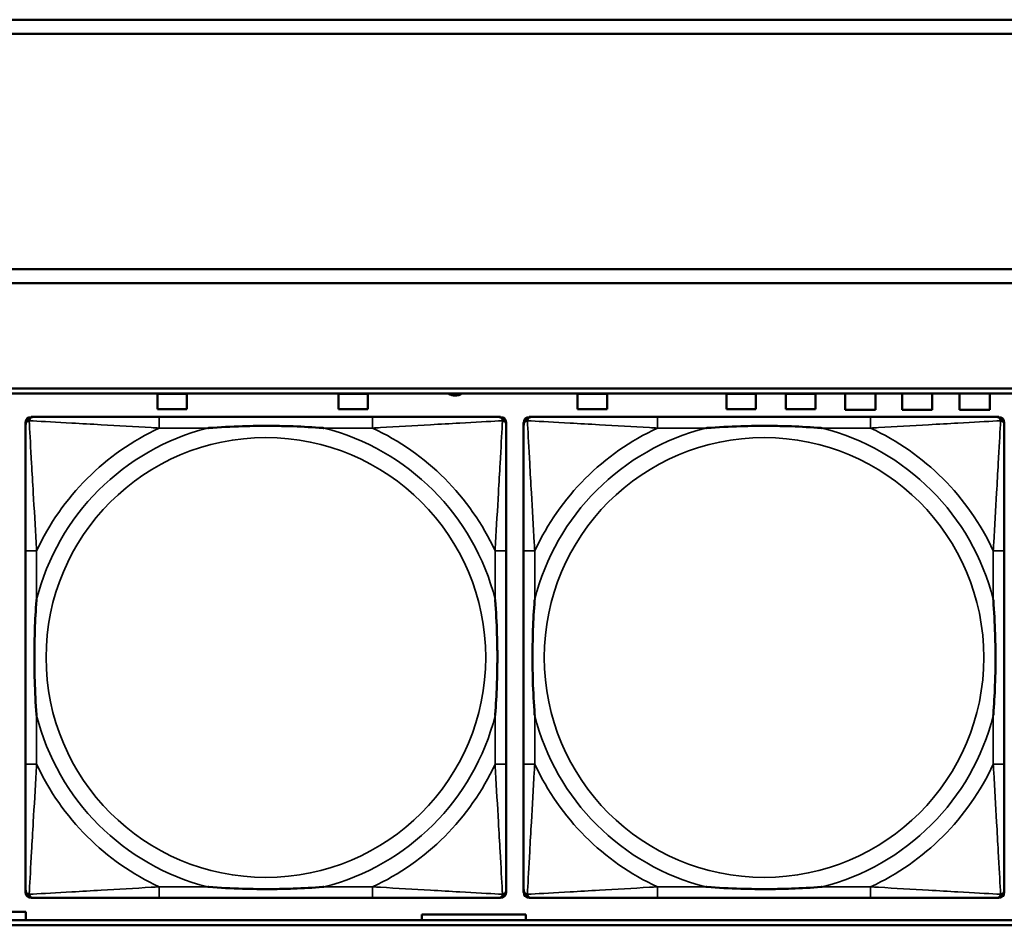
# Model space of a CAD drawing. Header units: inches. Extents: x 0.2 to 58.8, y 1.7 to 68.8.
# Tile 148 of 256: x 24.4 to 25.8, y 55.2 to 56.5. Entities that reach past the tile are written whole.
import ezdxf

# ---------------------------------------------------------------- set-up
doc = ezdxf.new("R2010")
doc.units = ezdxf.units.IN
doc.header["$MEASUREMENT"] = 0
doc.layers.add('Visible (ANSI)', color=7, linetype='Continuous', lineweight=50)
doc.layers.add('Visible Narrow (ANSI)', color=7, linetype='Continuous', lineweight=35)

msp = doc.modelspace()

# ---------------------------------------------------------------- linework, layer by layer
at = {"layer": 'Visible (ANSI)'}
for p, q in [((22.2594, 56.4616), (30.2115, 56.4616)), ((30.2115, 56.4416), (22.2594, 56.4416)), ((22.2594, 56.1063), (30.4315, 56.1063)), ((30.4315, 56.0863), (22.2594, 56.0863)), ((22.2594, 55.9363), (39.3535, 55.9363)), ((22.2594, 55.929), (39.3535, 55.929)), ((24.6173, 55.9068), (24.6173, 55.9288)), ((24.6173, 55.9288), (24.6593, 55.9288)), ((24.6593, 55.9288), (24.6593, 55.9068)), ((24.8753, 55.9068), (24.8753, 55.9288)), ((24.8753, 55.9288), (24.9173, 55.9288)), ((24.9173, 55.9288), (24.9173, 55.9068)), ((25.2163, 55.9068), (25.2163, 55.9288)), ((25.2163, 55.9288), (25.2583, 55.9288)), ((25.2583, 55.9288), (25.2583, 55.9068)), ((25.4283, 55.9068), (25.4283, 55.9288)), ((25.4283, 55.9288), (25.4703, 55.9288)), ((25.4703, 55.9288), (25.4703, 55.9068)), ((25.5133, 55.9068), (25.5133, 55.9288)), ((25.5133, 55.9288), (25.5553, 55.9288)), ((25.5553, 55.9288), (25.5553, 55.9068)), ((25.5978, 55.9058), (25.5978, 55.929)), ((25.6408, 55.929), (25.6408, 55.9058)), ((25.6788, 55.9058), (25.6788, 55.929)), ((25.7218, 55.929), (25.7218, 55.9058)), ((25.7608, 55.9058), (25.7608, 55.929)), ((25.8038, 55.929), (25.8038, 55.9058)), ((24.6593, 55.9068), (24.6173, 55.9068)), ((24.9173, 55.9068), (24.8753, 55.9068)), ((25.2583, 55.9068), (25.2163, 55.9068)), ((25.4703, 55.9068), (25.4283, 55.9068)), ((25.5553, 55.9068), (25.5133, 55.9068)), ((25.6408, 55.9058), (25.5978, 55.9058)), ((25.7218, 55.9058), (25.6788, 55.9058)), ((25.8038, 55.9058), (25.7608, 55.9058)), ((24.4294, 55.2185), (24.4294, 55.8878)), ((24.4373, 55.8957), (24.4413, 55.8957)), ((24.9239, 55.8957), (24.62, 55.8957)), ((25.1027, 55.8957), (25.1066, 55.8957)), ((25.1145, 55.8878), (25.1145, 55.8839)), ((25.1394, 55.2185), (25.1394, 55.8878)), ((25.1473, 55.8957), (25.1513, 55.8957)), ((25.6339, 55.8957), (25.33, 55.8957)), ((25.8127, 55.8957), (25.8166, 55.8957)), ((25.8245, 55.8878), (25.8245, 55.8839)), ((24.4294, 55.7051), (24.4294, 55.4012)), ((25.1145, 55.4012), (25.1145, 55.7051)), ((25.1394, 55.7051), (25.1394, 55.4012)), ((25.8245, 55.4012), (25.8245, 55.7051)), ((25.1145, 55.2224), (25.1145, 55.2185)), ((25.8245, 55.2224), (25.8245, 55.2185)), ((25.1066, 55.2106), (24.4373, 55.2106)), ((24.62, 55.2106), (24.9239, 55.2106)), ((25.8166, 55.2106), (25.1473, 55.2106)), ((25.33, 55.2106), (25.6339, 55.2106)), ((24.4098, 55.1908), (24.4298, 55.1908)), ((24.4298, 55.1908), (24.4298, 55.179)), ((24.9943, 55.179), (24.9943, 55.1868)), ((24.9943, 55.1868), (25.1423, 55.1868)), ((25.1423, 55.1868), (25.1423, 55.179)), ((39.3535, 55.179), (22.2594, 55.179)), ((39.3535, 55.1716), (22.2594, 55.1716))]:
    msp.add_line(p, q, dxfattribs=at)
for centre, radius, start, end in [((25.0419, 55.9448), 0.0185, 238.8014, 301.1986), ((24.4413, 55.8839), 0.0118, 90, 180), ((24.4373, 55.8878), 0.00787, 90, 180), ((25.1027, 55.8839), 0.0118, 0, 90), ((25.1066, 55.8878), 0.00787, 0, 90), ((25.1513, 55.8839), 0.0118, 90, 180), ((25.1473, 55.8878), 0.00787, 90, 180), ((25.8127, 55.8839), 0.0118, 0, 90), ((25.8166, 55.8878), 0.00787, 0, 90), ((24.4413, 55.2224), 0.0118, 180, 270), ((25.1027, 55.2224), 0.0118, 270, 360), ((25.1513, 55.2224), 0.0118, 180, 270), ((25.8127, 55.2224), 0.0118, 270, 360), ((24.4373, 55.2185), 0.00787, 180, 270), ((25.1066, 55.2185), 0.00787, 270, 0), ((25.1473, 55.2185), 0.00787, 180, 270), ((25.8166, 55.2185), 0.00787, 270, 0)]:
    msp.add_arc(centre, radius, start, end, dxfattribs=at)
for points, knots in [([(24.4294, 55.8839), (24.4294, 55.869), (24.4294, 55.8274), (24.4294, 55.7867), (24.4294, 55.7602), (24.4294, 55.7323), (24.4294, 55.7051)], [-0.5252205, -0.5252205, -0.5252205, -0.5252205, -0.20743, -0.20743, -0.20743, 0, 0, 0, 0]), ([(24.62, 55.8957), (24.6164, 55.8957), (24.6128, 55.8957), (24.6092, 55.8957), (24.576, 55.8957), (24.5423, 55.8957), (24.5115, 55.8957), (24.4845, 55.8957), (24.459, 55.8957), (24.4455, 55.8957), (24.4439, 55.8957), (24.4425, 55.8957), (24.4413, 55.8957)], [0, 0, 0, 0, 0.0272471, 0.0272471, 0.0272471, 0.2790553, 0.2790553, 0.2790553, 0.4988354, 0.4988354, 0.4988354, 0.5252205, 0.5252205, 0.5252205, 0.5252205]), ([(24.6892, 55.8799), (24.6896, 55.8799), (24.6901, 55.88), (24.7066, 55.8812), (24.7226, 55.8821), (24.7456, 55.8828), (24.7523, 55.8829), (24.7615, 55.883), (24.7639, 55.8831), (24.768, 55.8831), (24.7696, 55.8831), (24.7728, 55.8831), (24.7743, 55.8831), (24.7779, 55.8831), (24.7799, 55.8831), (24.7861, 55.883), (24.7902, 55.8829), (24.7999, 55.8827), (24.8055, 55.8826), (24.8253, 55.8819), (24.8393, 55.8811), (24.8538, 55.88), (24.8543, 55.8799), (24.8547, 55.8799)], [-0.416114, -0.416114, -0.416114, -0.416114, -0.4127691, -0.4127691, -0.2896446, -0.2896446, -0.2388934, -0.2388934, -0.2201881, -0.2201881, -0.2080204, -0.2080204, -0.196499, -0.196499, -0.1809939, -0.1809939, -0.149741, -0.149741, -0.1073162, -0.1073162, 0, 0, 0.0033356, 0.0033356, 0.0033356, 0.0033356]), ([(25.1027, 55.8957), (25.0878, 55.8957), (25.0462, 55.8957), (25.0055, 55.8957), (24.979, 55.8957), (24.9511, 55.8957), (24.9239, 55.8957)], [-0.5252205, -0.5252205, -0.5252205, -0.5252205, -0.20743, -0.20743, -0.20743, 0, 0, 0, 0]), ([(25.1145, 55.7051), (25.1145, 55.7087), (25.1145, 55.7123), (25.1145, 55.7159), (25.1145, 55.7491), (25.1145, 55.7828), (25.1145, 55.8136), (25.1145, 55.8406), (25.1145, 55.8661), (25.1145, 55.8796), (25.1145, 55.8812), (25.1145, 55.8826), (25.1145, 55.8839)], [0, 0, 0, 0, 0.0272471, 0.0272471, 0.0272471, 0.2790553, 0.2790553, 0.2790553, 0.4988354, 0.4988354, 0.4988354, 0.5252205, 0.5252205, 0.5252205, 0.5252205]), ([(25.1394, 55.8839), (25.1394, 55.869), (25.1394, 55.8274), (25.1394, 55.7867), (25.1394, 55.7602), (25.1394, 55.7323), (25.1394, 55.7051)], [-0.5252205, -0.5252205, -0.5252205, -0.5252205, -0.20743, -0.20743, -0.20743, 0, 0, 0, 0]), ([(25.33, 55.8957), (25.3264, 55.8957), (25.3228, 55.8957), (25.3192, 55.8957), (25.286, 55.8957), (25.2523, 55.8957), (25.2215, 55.8957), (25.1945, 55.8957), (25.169, 55.8957), (25.1555, 55.8957), (25.1539, 55.8957), (25.1525, 55.8957), (25.1513, 55.8957)], [0, 0, 0, 0, 0.0272471, 0.0272471, 0.0272471, 0.2790553, 0.2790553, 0.2790553, 0.4988354, 0.4988354, 0.4988354, 0.5252205, 0.5252205, 0.5252205, 0.5252205]), ([(25.3992, 55.8799), (25.3996, 55.8799), (25.4001, 55.88), (25.4166, 55.8812), (25.4326, 55.8821), (25.4556, 55.8828), (25.4623, 55.8829), (25.4715, 55.883), (25.4739, 55.8831), (25.478, 55.8831), (25.4796, 55.8831), (25.4828, 55.8831), (25.4843, 55.8831), (25.4879, 55.8831), (25.4899, 55.8831), (25.4961, 55.883), (25.5002, 55.8829), (25.5099, 55.8827), (25.5155, 55.8826), (25.5353, 55.8819), (25.5493, 55.8811), (25.5638, 55.88), (25.5643, 55.8799), (25.5647, 55.8799)], [-0.416114, -0.416114, -0.416114, -0.416114, -0.4127691, -0.4127691, -0.2896446, -0.2896446, -0.2388934, -0.2388934, -0.2201881, -0.2201881, -0.2080204, -0.2080204, -0.196499, -0.196499, -0.1809939, -0.1809939, -0.149741, -0.149741, -0.1073162, -0.1073162, 0, 0, 0.0033356, 0.0033356, 0.0033356, 0.0033356]), ([(25.8127, 55.8957), (25.7978, 55.8957), (25.7562, 55.8957), (25.7155, 55.8957), (25.689, 55.8957), (25.6611, 55.8957), (25.6339, 55.8957)], [-0.5252205, -0.5252205, -0.5252205, -0.5252205, -0.20743, -0.20743, -0.20743, 0, 0, 0, 0]), ([(25.8245, 55.7051), (25.8245, 55.7087), (25.8245, 55.7123), (25.8245, 55.7159), (25.8245, 55.7491), (25.8245, 55.7828), (25.8245, 55.8136), (25.8245, 55.8406), (25.8245, 55.8661), (25.8245, 55.8796), (25.8245, 55.8812), (25.8245, 55.8826), (25.8245, 55.8839)], [0, 0, 0, 0, 0.0272471, 0.0272471, 0.0272471, 0.2790553, 0.2790553, 0.2790553, 0.4988354, 0.4988354, 0.4988354, 0.5252205, 0.5252205, 0.5252205, 0.5252205]), ([(24.4452, 55.4704), (24.4452, 55.4708), (24.4451, 55.4713), (24.4439, 55.4878), (24.443, 55.5038), (24.4423, 55.5268), (24.4422, 55.5335), (24.4421, 55.5427), (24.442, 55.5451), (24.442, 55.5492), (24.442, 55.5508), (24.442, 55.554), (24.442, 55.5555), (24.442, 55.5591), (24.442, 55.5611), (24.4421, 55.5673), (24.4422, 55.5714), (24.4424, 55.5811), (24.4425, 55.5867), (24.4432, 55.6065), (24.444, 55.6205), (24.4451, 55.635), (24.4452, 55.6355), (24.4452, 55.6359)], [-0.416114, -0.416114, -0.416114, -0.416114, -0.4127691, -0.4127691, -0.2896446, -0.2896446, -0.2388934, -0.2388934, -0.2201881, -0.2201881, -0.2080204, -0.2080204, -0.196499, -0.196499, -0.1809939, -0.1809939, -0.149741, -0.149741, -0.1073162, -0.1073162, 0, 0, 0.0033356, 0.0033356, 0.0033356, 0.0033356]), ([(25.0987, 55.6359), (25.0988, 55.6355), (25.0988, 55.635), (25.1, 55.6185), (25.1009, 55.6025), (25.1016, 55.5795), (25.1017, 55.5728), (25.1019, 55.5636), (25.1019, 55.5612), (25.1019, 55.5571), (25.1019, 55.5555), (25.1019, 55.5523), (25.1019, 55.5508), (25.1019, 55.5472), (25.1019, 55.5452), (25.1018, 55.539), (25.1018, 55.5349), (25.1016, 55.5252), (25.1014, 55.5196), (25.1007, 55.4998), (25.0999, 55.4858), (25.0988, 55.4713), (25.0988, 55.4708), (25.0987, 55.4704)], [-0.416114, -0.416114, -0.416114, -0.416114, -0.4127691, -0.4127691, -0.2896446, -0.2896446, -0.2388934, -0.2388934, -0.2201881, -0.2201881, -0.2080204, -0.2080204, -0.196499, -0.196499, -0.1809939, -0.1809939, -0.149741, -0.149741, -0.1073162, -0.1073162, 0, 0, 0.0033356, 0.0033356, 0.0033356, 0.0033356]), ([(25.1552, 55.4704), (25.1552, 55.4708), (25.1551, 55.4713), (25.1539, 55.4878), (25.153, 55.5038), (25.1523, 55.5268), (25.1522, 55.5335), (25.1521, 55.5427), (25.152, 55.5451), (25.152, 55.5492), (25.152, 55.5508), (25.152, 55.554), (25.152, 55.5555), (25.152, 55.5591), (25.152, 55.5611), (25.1521, 55.5673), (25.1522, 55.5714), (25.1524, 55.5811), (25.1525, 55.5867), (25.1532, 55.6065), (25.154, 55.6205), (25.1551, 55.635), (25.1552, 55.6355), (25.1552, 55.6359)], [-0.416114, -0.416114, -0.416114, -0.416114, -0.4127691, -0.4127691, -0.2896446, -0.2896446, -0.2388934, -0.2388934, -0.2201881, -0.2201881, -0.2080204, -0.2080204, -0.196499, -0.196499, -0.1809939, -0.1809939, -0.149741, -0.149741, -0.1073162, -0.1073162, 0, 0, 0.0033356, 0.0033356, 0.0033356, 0.0033356]), ([(25.8087, 55.6359), (25.8088, 55.6355), (25.8088, 55.635), (25.81, 55.6185), (25.8109, 55.6025), (25.8116, 55.5795), (25.8117, 55.5728), (25.8119, 55.5636), (25.8119, 55.5612), (25.8119, 55.5571), (25.8119, 55.5555), (25.8119, 55.5523), (25.8119, 55.5508), (25.8119, 55.5472), (25.8119, 55.5452), (25.8118, 55.539), (25.8118, 55.5349), (25.8116, 55.5252), (25.8114, 55.5196), (25.8107, 55.4998), (25.8099, 55.4858), (25.8088, 55.4713), (25.8088, 55.4708), (25.8087, 55.4704)], [-0.416114, -0.416114, -0.416114, -0.416114, -0.4127691, -0.4127691, -0.2896446, -0.2896446, -0.2388934, -0.2388934, -0.2201881, -0.2201881, -0.2080204, -0.2080204, -0.196499, -0.196499, -0.1809939, -0.1809939, -0.149741, -0.149741, -0.1073162, -0.1073162, 0, 0, 0.0033356, 0.0033356, 0.0033356, 0.0033356]), ([(24.4294, 55.4012), (24.4294, 55.374), (24.4294, 55.3461), (24.4294, 55.3196), (24.4294, 55.2789), (24.4294, 55.2373), (24.4294, 55.2224)], [3.9382945, 3.9382945, 3.9382945, 3.9382945, 4.1457245, 4.1457245, 4.1457245, 4.463515, 4.463515, 4.463515, 4.463515]), ([(25.1145, 55.2224), (25.1145, 55.2373), (25.1145, 55.2789), (25.1145, 55.3196), (25.1145, 55.3461), (25.1145, 55.374), (25.1145, 55.4012)], [-0.5252205, -0.5252205, -0.5252205, -0.5252205, -0.20743, -0.20743, -0.20743, 0, 0, 0, 0]), ([(25.1394, 55.4012), (25.1394, 55.374), (25.1394, 55.3461), (25.1394, 55.3196), (25.1394, 55.2789), (25.1394, 55.2373), (25.1394, 55.2224)], [3.9382945, 3.9382945, 3.9382945, 3.9382945, 4.1457245, 4.1457245, 4.1457245, 4.463515, 4.463515, 4.463515, 4.463515]), ([(25.8245, 55.2224), (25.8245, 55.2373), (25.8245, 55.2789), (25.8245, 55.3196), (25.8245, 55.3461), (25.8245, 55.374), (25.8245, 55.4012)], [-0.5252205, -0.5252205, -0.5252205, -0.5252205, -0.20743, -0.20743, -0.20743, 0, 0, 0, 0]), ([(24.8547, 55.2264), (24.8543, 55.2263), (24.8538, 55.2263), (24.8393, 55.2252), (24.8253, 55.2244), (24.8055, 55.2237), (24.7999, 55.2236), (24.7902, 55.2233), (24.7861, 55.2233), (24.7799, 55.2232), (24.7779, 55.2232), (24.7743, 55.2232), (24.7728, 55.2232), (24.7696, 55.2232), (24.768, 55.2232), (24.7639, 55.2232), (24.7615, 55.2233), (24.7523, 55.2234), (24.7456, 55.2235), (24.7226, 55.2242), (24.7066, 55.2251), (24.6901, 55.2263), (24.6896, 55.2263), (24.6892, 55.2264)], [-0.4149464, -0.4149464, -0.4149464, -0.4149464, -0.41162, -0.41162, -0.3046026, -0.3046026, -0.2622958, -0.2622958, -0.23113, -0.23113, -0.215668, -0.215668, -0.2041787, -0.2041787, -0.1920448, -0.1920448, -0.1733916, -0.1733916, -0.1227817, -0.1227817, 0, 0, 0.0033356, 0.0033356, 0.0033356, 0.0033356]), ([(25.5647, 55.2264), (25.5643, 55.2263), (25.5638, 55.2263), (25.5493, 55.2252), (25.5353, 55.2244), (25.5155, 55.2237), (25.5099, 55.2236), (25.5002, 55.2233), (25.4961, 55.2233), (25.4899, 55.2232), (25.4879, 55.2232), (25.4843, 55.2232), (25.4828, 55.2232), (25.4796, 55.2232), (25.478, 55.2232), (25.4739, 55.2232), (25.4715, 55.2233), (25.4623, 55.2234), (25.4556, 55.2235), (25.4326, 55.2242), (25.4166, 55.2251), (25.4001, 55.2263), (25.3996, 55.2263), (25.3992, 55.2264)], [-0.4149464, -0.4149464, -0.4149464, -0.4149464, -0.41162, -0.41162, -0.3046026, -0.3046026, -0.2622958, -0.2622958, -0.23113, -0.23113, -0.215668, -0.215668, -0.2041787, -0.2041787, -0.1920448, -0.1920448, -0.1733916, -0.1733916, -0.1227817, -0.1227817, 0, 0, 0.0033356, 0.0033356, 0.0033356, 0.0033356]), ([(24.4413, 55.2106), (24.4561, 55.2106), (24.4977, 55.2106), (24.5384, 55.2106), (24.5649, 55.2106), (24.5928, 55.2106), (24.62, 55.2106)], [-0.5252205, -0.5252205, -0.5252205, -0.5252205, -0.20743, -0.20743, -0.20743, 0, 0, 0, 0]), ([(24.9239, 55.2106), (24.9511, 55.2106), (24.979, 55.2106), (25.0055, 55.2106), (25.0462, 55.2106), (25.0878, 55.2106), (25.1027, 55.2106)], [3.9382945, 3.9382945, 3.9382945, 3.9382945, 4.1457245, 4.1457245, 4.1457245, 4.463515, 4.463515, 4.463515, 4.463515]), ([(25.1513, 55.2106), (25.1661, 55.2106), (25.2077, 55.2106), (25.2484, 55.2106), (25.2749, 55.2106), (25.3028, 55.2106), (25.33, 55.2106)], [-0.5252205, -0.5252205, -0.5252205, -0.5252205, -0.20743, -0.20743, -0.20743, 0, 0, 0, 0]), ([(25.6339, 55.2106), (25.6611, 55.2106), (25.689, 55.2106), (25.7155, 55.2106), (25.7562, 55.2106), (25.7978, 55.2106), (25.8127, 55.2106)], [3.9382945, 3.9382945, 3.9382945, 3.9382945, 4.1457245, 4.1457245, 4.1457245, 4.463515, 4.463515, 4.463515, 4.463515])]:
    msp.add_open_spline(points, degree=3, knots=knots, dxfattribs=at)
at = {"layer": 'Visible Narrow (ANSI)'}
for p, q in [((24.62, 55.8957), (24.62, 55.8799)), ((24.9239, 55.8957), (24.9239, 55.8799)), ((25.33, 55.8957), (25.33, 55.8799)), ((25.6339, 55.8957), (25.6339, 55.8799)), ((24.62, 55.8799), (24.6892, 55.8799)), ((24.8547, 55.8799), (24.9239, 55.8799)), ((25.33, 55.8799), (25.3992, 55.8799)), ((25.5647, 55.8799), (25.6339, 55.8799)), ((24.4452, 55.7051), (24.4294, 55.7051)), ((24.4452, 55.6359), (24.4452, 55.7051)), ((25.1145, 55.7051), (25.0987, 55.7051)), ((25.0987, 55.7051), (25.0987, 55.6359)), ((25.1552, 55.7051), (25.1394, 55.7051)), ((25.1552, 55.6359), (25.1552, 55.7051)), ((25.8245, 55.7051), (25.8087, 55.7051)), ((25.8087, 55.7051), (25.8087, 55.6359)), ((24.4452, 55.4012), (24.4452, 55.4704)), ((25.0987, 55.4704), (25.0987, 55.4012)), ((25.1552, 55.4012), (25.1552, 55.4704)), ((25.8087, 55.4704), (25.8087, 55.4012)), ((24.4452, 55.4012), (24.4294, 55.4012)), ((25.1145, 55.4012), (25.0987, 55.4012)), ((25.1552, 55.4012), (25.1394, 55.4012)), ((25.8245, 55.4012), (25.8087, 55.4012)), ((24.62, 55.2264), (24.62, 55.2106)), ((24.6892, 55.2264), (24.62, 55.2264)), ((24.9239, 55.2264), (24.8547, 55.2264)), ((24.9239, 55.2264), (24.9239, 55.2106)), ((25.33, 55.2264), (25.33, 55.2106)), ((25.3992, 55.2264), (25.33, 55.2264)), ((25.6339, 55.2264), (25.5647, 55.2264)), ((25.6339, 55.2264), (25.6339, 55.2106))]:
    msp.add_line(p, q, dxfattribs=at)
for centre in [(24.772, 55.5531), (25.482, 55.5531)]:
    msp.add_circle(centre, 0.3133, dxfattribs=at)
for centre, radius, start, end in [((24.772, 55.5531), 0.3371, 104.2103, 165.7897), ((24.772, 55.5531), 0.3604, 114.9407, 155.0593), ((24.772, 55.5531), 0.3371, 14.2103, 75.7897), ((24.772, 55.5531), 0.3604, 24.9407, 65.0593), ((25.482, 55.5531), 0.3371, 104.2103, 165.7897), ((25.482, 55.5531), 0.3604, 114.9407, 155.0593), ((25.482, 55.5531), 0.3371, 14.2103, 75.7897), ((25.482, 55.5531), 0.3604, 24.9407, 65.0593), ((24.772, 55.5531), 0.3371, 194.2103, 255.7897), ((24.772, 55.5531), 0.3371, 284.2103, 345.7897), ((25.482, 55.5531), 0.3371, 194.2103, 255.7897), ((25.482, 55.5531), 0.3371, 284.2103, 345.7897), ((24.772, 55.5531), 0.3604, 204.9407, 245.0593), ((24.772, 55.5531), 0.3604, 294.9407, 335.0593), ((25.482, 55.5531), 0.3604, 204.9407, 245.0593), ((25.482, 55.5531), 0.3604, 294.9407, 335.0593)]:
    msp.add_arc(centre, radius, start, end, dxfattribs=at)
for points, knots in [([(24.4294, 55.8839), (24.4294, 55.8845), (24.4295, 55.885), (24.4298, 55.886), (24.4299, 55.8864), (24.4302, 55.8871), (24.4304, 55.8873), (24.4307, 55.8877), (24.4308, 55.8879), (24.4311, 55.8883), (24.4313, 55.8885), (24.4321, 55.8891), (24.4326, 55.8895), (24.4336, 55.89), (24.4341, 55.8902), (24.4347, 55.8904)], [-0.02627331, -0.02627331, -0.02627331, -0.02627331, -0.02158775, -0.02158775, -0.01736415, -0.01736415, -0.0147244, -0.0147244, -0.01307456, -0.01307456, -0.00977487, -0.00977487, -0.00449537, -0.00449537, 0.00012419, 0.00012419, 0.00012419, 0.00012419]), ([(24.4347, 55.8904), (24.4349, 55.891), (24.4351, 55.8915), (24.4356, 55.8926), (24.436, 55.893), (24.4366, 55.8938), (24.4368, 55.894), (24.4372, 55.8943), (24.4374, 55.8944), (24.4378, 55.8947), (24.438, 55.8949), (24.4387, 55.8952), (24.4391, 55.8953), (24.4401, 55.8956), (24.4406, 55.8957), (24.4413, 55.8957)], [-0.00012419, -0.00012419, -0.00012419, -0.00012419, 0.00449537, 0.00449537, 0.00977487, 0.00977487, 0.01307456, 0.01307456, 0.0147244, 0.0147244, 0.01736415, 0.01736415, 0.02158775, 0.02158775, 0.02627331, 0.02627331, 0.02627331, 0.02627331]), ([(24.4452, 55.7051), (24.445, 55.7089), (24.4448, 55.7126), (24.4433, 55.74), (24.4418, 55.7642), (24.4396, 55.802), (24.4388, 55.8161), (24.4368, 55.8513), (24.4357, 55.8714), (24.4349, 55.8869), (24.4348, 55.8887), (24.4347, 55.8904)], [0, 0, 0, 0, 0.0278591, 0.0278591, 0.201273, 0.201273, 0.3066357, 0.3066357, 0.475216, 0.475216, 0.5007189, 0.5007189, 0.5007189, 0.5007189]), ([(24.4347, 55.8904), (24.4364, 55.8903), (24.4383, 55.8902), (24.4537, 55.8894), (24.4738, 55.8883), (24.509, 55.8863), (24.5231, 55.8855), (24.5609, 55.8833), (24.5851, 55.8818), (24.6125, 55.8803), (24.6162, 55.8801), (24.62, 55.8799)], [-0.5007189, -0.5007189, -0.5007189, -0.5007189, -0.475216, -0.475216, -0.3066357, -0.3066357, -0.201273, -0.201273, -0.0278591, -0.0278591, 0, 0, 0, 0]), ([(24.9239, 55.8799), (24.9277, 55.8801), (24.9314, 55.8803), (24.9588, 55.8818), (24.983, 55.8833), (25.0208, 55.8855), (25.0349, 55.8863), (25.0701, 55.8883), (25.0902, 55.8894), (25.1057, 55.8902), (25.1075, 55.8903), (25.1092, 55.8904)], [0, 0, 0, 0, 0.0278591, 0.0278591, 0.201273, 0.201273, 0.3066357, 0.3066357, 0.475216, 0.475216, 0.5007189, 0.5007189, 0.5007189, 0.5007189]), ([(25.1092, 55.8904), (25.1091, 55.8887), (25.109, 55.8869), (25.1082, 55.8714), (25.1071, 55.8513), (25.1051, 55.8161), (25.1043, 55.802), (25.1021, 55.7642), (25.1007, 55.74), (25.0991, 55.7126), (25.0989, 55.7089), (25.0987, 55.7051)], [-0.5007189, -0.5007189, -0.5007189, -0.5007189, -0.475216, -0.475216, -0.3066357, -0.3066357, -0.201273, -0.201273, -0.0278591, -0.0278591, 0, 0, 0, 0]), ([(25.1027, 55.8957), (25.1033, 55.8957), (25.1038, 55.8956), (25.1048, 55.8953), (25.1053, 55.8952), (25.1059, 55.8949), (25.1061, 55.8947), (25.1065, 55.8944), (25.1067, 55.8943), (25.1071, 55.894), (25.1073, 55.8938), (25.1079, 55.893), (25.1083, 55.8926), (25.1088, 55.8915), (25.109, 55.891), (25.1092, 55.8904)], [-0.02627331, -0.02627331, -0.02627331, -0.02627331, -0.02158775, -0.02158775, -0.01736415, -0.01736415, -0.0147244, -0.0147244, -0.01307456, -0.01307456, -0.00977487, -0.00977487, -0.00449537, -0.00449537, 0.00012419, 0.00012419, 0.00012419, 0.00012419]), ([(25.1092, 55.8904), (25.1098, 55.8902), (25.1103, 55.89), (25.1114, 55.8895), (25.1119, 55.8891), (25.1126, 55.8885), (25.1128, 55.8883), (25.1131, 55.8879), (25.1133, 55.8877), (25.1135, 55.8873), (25.1137, 55.8871), (25.114, 55.8864), (25.1142, 55.886), (25.1144, 55.885), (25.1145, 55.8845), (25.1145, 55.8839)], [-0.00012419, -0.00012419, -0.00012419, -0.00012419, 0.00449537, 0.00449537, 0.00977487, 0.00977487, 0.01307456, 0.01307456, 0.0147244, 0.0147244, 0.01736415, 0.01736415, 0.02158775, 0.02158775, 0.02627331, 0.02627331, 0.02627331, 0.02627331]), ([(25.1394, 55.8839), (25.1394, 55.8845), (25.1395, 55.885), (25.1398, 55.886), (25.1399, 55.8864), (25.1402, 55.8871), (25.1404, 55.8873), (25.1407, 55.8877), (25.1408, 55.8879), (25.1411, 55.8883), (25.1413, 55.8885), (25.1421, 55.8891), (25.1426, 55.8895), (25.1436, 55.89), (25.1441, 55.8902), (25.1447, 55.8904)], [-0.02627331, -0.02627331, -0.02627331, -0.02627331, -0.02158775, -0.02158775, -0.01736415, -0.01736415, -0.0147244, -0.0147244, -0.01307456, -0.01307456, -0.00977487, -0.00977487, -0.00449537, -0.00449537, 0.00012419, 0.00012419, 0.00012419, 0.00012419]), ([(25.1447, 55.8904), (25.1449, 55.891), (25.1451, 55.8915), (25.1456, 55.8926), (25.146, 55.893), (25.1466, 55.8938), (25.1468, 55.894), (25.1472, 55.8943), (25.1474, 55.8944), (25.1478, 55.8947), (25.148, 55.8949), (25.1487, 55.8952), (25.1491, 55.8953), (25.1501, 55.8956), (25.1506, 55.8957), (25.1513, 55.8957)], [-0.00012419, -0.00012419, -0.00012419, -0.00012419, 0.00449537, 0.00449537, 0.00977487, 0.00977487, 0.01307456, 0.01307456, 0.0147244, 0.0147244, 0.01736415, 0.01736415, 0.02158775, 0.02158775, 0.02627331, 0.02627331, 0.02627331, 0.02627331]), ([(25.1552, 55.7051), (25.155, 55.7089), (25.1548, 55.7126), (25.1533, 55.74), (25.1518, 55.7642), (25.1496, 55.802), (25.1488, 55.8161), (25.1468, 55.8513), (25.1457, 55.8714), (25.1449, 55.8869), (25.1448, 55.8887), (25.1447, 55.8904)], [0, 0, 0, 0, 0.0278591, 0.0278591, 0.201273, 0.201273, 0.3066357, 0.3066357, 0.475216, 0.475216, 0.5007189, 0.5007189, 0.5007189, 0.5007189]), ([(25.1447, 55.8904), (25.1464, 55.8903), (25.1483, 55.8902), (25.1637, 55.8894), (25.1838, 55.8883), (25.219, 55.8863), (25.2331, 55.8855), (25.2709, 55.8833), (25.2951, 55.8818), (25.3225, 55.8803), (25.3262, 55.8801), (25.33, 55.8799)], [-0.5007189, -0.5007189, -0.5007189, -0.5007189, -0.475216, -0.475216, -0.3066357, -0.3066357, -0.201273, -0.201273, -0.0278591, -0.0278591, 0, 0, 0, 0]), ([(25.6339, 55.8799), (25.6377, 55.8801), (25.6414, 55.8803), (25.6688, 55.8818), (25.693, 55.8833), (25.7308, 55.8855), (25.7449, 55.8863), (25.7801, 55.8883), (25.8002, 55.8894), (25.8157, 55.8902), (25.8175, 55.8903), (25.8192, 55.8904)], [0, 0, 0, 0, 0.0278591, 0.0278591, 0.201273, 0.201273, 0.3066357, 0.3066357, 0.475216, 0.475216, 0.5007189, 0.5007189, 0.5007189, 0.5007189]), ([(25.8192, 55.8904), (25.8191, 55.8887), (25.819, 55.8869), (25.8182, 55.8714), (25.8171, 55.8513), (25.8151, 55.8161), (25.8143, 55.802), (25.8121, 55.7642), (25.8107, 55.74), (25.8091, 55.7126), (25.8089, 55.7089), (25.8087, 55.7051)], [-0.5007189, -0.5007189, -0.5007189, -0.5007189, -0.475216, -0.475216, -0.3066357, -0.3066357, -0.201273, -0.201273, -0.0278591, -0.0278591, 0, 0, 0, 0]), ([(25.8127, 55.8957), (25.8133, 55.8957), (25.8138, 55.8956), (25.8148, 55.8953), (25.8153, 55.8952), (25.8159, 55.8949), (25.8161, 55.8947), (25.8165, 55.8944), (25.8167, 55.8943), (25.8171, 55.894), (25.8173, 55.8938), (25.8179, 55.893), (25.8183, 55.8926), (25.8188, 55.8915), (25.819, 55.891), (25.8192, 55.8904)], [-0.02627331, -0.02627331, -0.02627331, -0.02627331, -0.02158775, -0.02158775, -0.01736415, -0.01736415, -0.0147244, -0.0147244, -0.01307456, -0.01307456, -0.00977487, -0.00977487, -0.00449537, -0.00449537, 0.00012419, 0.00012419, 0.00012419, 0.00012419]), ([(25.8192, 55.8904), (25.8198, 55.8902), (25.8203, 55.89), (25.8214, 55.8895), (25.8219, 55.8891), (25.8226, 55.8885), (25.8228, 55.8883), (25.8231, 55.8879), (25.8233, 55.8877), (25.8235, 55.8873), (25.8237, 55.8871), (25.824, 55.8864), (25.8242, 55.886), (25.8244, 55.885), (25.8245, 55.8845), (25.8245, 55.8839)], [-0.00012419, -0.00012419, -0.00012419, -0.00012419, 0.00449537, 0.00449537, 0.00977487, 0.00977487, 0.01307456, 0.01307456, 0.0147244, 0.0147244, 0.01736415, 0.01736415, 0.02158775, 0.02158775, 0.02627331, 0.02627331, 0.02627331, 0.02627331]), ([(24.4347, 55.2159), (24.4348, 55.2176), (24.4349, 55.2194), (24.4357, 55.2349), (24.4368, 55.255), (24.4388, 55.2902), (24.4396, 55.3043), (24.4418, 55.3421), (24.4433, 55.3663), (24.4448, 55.3937), (24.445, 55.3974), (24.4452, 55.4012)], [-4.4390134, -4.4390134, -4.4390134, -4.4390134, -4.4135105, -4.4135105, -4.2449302, -4.2449302, -4.1395675, -4.1395675, -3.9661536, -3.9661536, -3.9382945, -3.9382945, -3.9382945, -3.9382945]), ([(25.0987, 55.4012), (25.0989, 55.3974), (25.0991, 55.3937), (25.1007, 55.3663), (25.1021, 55.3421), (25.1043, 55.3043), (25.1051, 55.2902), (25.1071, 55.255), (25.1082, 55.2349), (25.109, 55.2194), (25.1091, 55.2176), (25.1092, 55.2159)], [0, 0, 0, 0, 0.0278591, 0.0278591, 0.201273, 0.201273, 0.3066357, 0.3066357, 0.475216, 0.475216, 0.5007189, 0.5007189, 0.5007189, 0.5007189]), ([(25.1447, 55.2159), (25.1448, 55.2176), (25.1449, 55.2194), (25.1457, 55.2349), (25.1468, 55.255), (25.1488, 55.2902), (25.1496, 55.3043), (25.1518, 55.3421), (25.1533, 55.3663), (25.1548, 55.3937), (25.155, 55.3974), (25.1552, 55.4012)], [-4.4390134, -4.4390134, -4.4390134, -4.4390134, -4.4135105, -4.4135105, -4.2449302, -4.2449302, -4.1395675, -4.1395675, -3.9661536, -3.9661536, -3.9382945, -3.9382945, -3.9382945, -3.9382945]), ([(25.8087, 55.4012), (25.8089, 55.3974), (25.8091, 55.3937), (25.8107, 55.3663), (25.8121, 55.3421), (25.8143, 55.3043), (25.8151, 55.2902), (25.8171, 55.255), (25.8182, 55.2349), (25.819, 55.2194), (25.8191, 55.2176), (25.8192, 55.2159)], [0, 0, 0, 0, 0.0278591, 0.0278591, 0.201273, 0.201273, 0.3066357, 0.3066357, 0.475216, 0.475216, 0.5007189, 0.5007189, 0.5007189, 0.5007189]), ([(24.4347, 55.2159), (24.4341, 55.2161), (24.4336, 55.2163), (24.4326, 55.2168), (24.4321, 55.2172), (24.4313, 55.2178), (24.4311, 55.218), (24.4308, 55.2184), (24.4307, 55.2186), (24.4304, 55.219), (24.4302, 55.2192), (24.4299, 55.2199), (24.4298, 55.2203), (24.4295, 55.2213), (24.4294, 55.2218), (24.4294, 55.2224)], [-0.00012419, -0.00012419, -0.00012419, -0.00012419, 0.00449537, 0.00449537, 0.00977487, 0.00977487, 0.01307456, 0.01307456, 0.0147244, 0.0147244, 0.01736415, 0.01736415, 0.02158775, 0.02158775, 0.02627331, 0.02627331, 0.02627331, 0.02627331]), ([(24.62, 55.2264), (24.6162, 55.2262), (24.6125, 55.226), (24.5851, 55.2244), (24.5609, 55.223), (24.5231, 55.2208), (24.509, 55.22), (24.4738, 55.218), (24.4537, 55.2169), (24.4383, 55.2161), (24.4364, 55.216), (24.4347, 55.2159)], [0, 0, 0, 0, 0.0278591, 0.0278591, 0.201273, 0.201273, 0.3066357, 0.3066357, 0.475216, 0.475216, 0.5007189, 0.5007189, 0.5007189, 0.5007189]), ([(25.1092, 55.2159), (25.1075, 55.216), (25.1057, 55.2161), (25.0902, 55.2169), (25.0701, 55.218), (25.0349, 55.22), (25.0208, 55.2208), (24.983, 55.223), (24.9588, 55.2244), (24.9314, 55.226), (24.9277, 55.2262), (24.9239, 55.2264)], [-4.4390134, -4.4390134, -4.4390134, -4.4390134, -4.4135105, -4.4135105, -4.2449302, -4.2449302, -4.1395675, -4.1395675, -3.9661536, -3.9661536, -3.9382945, -3.9382945, -3.9382945, -3.9382945]), ([(25.1145, 55.2224), (25.1145, 55.2218), (25.1144, 55.2213), (25.1142, 55.2203), (25.114, 55.2199), (25.1137, 55.2192), (25.1135, 55.219), (25.1133, 55.2186), (25.1131, 55.2184), (25.1128, 55.218), (25.1126, 55.2178), (25.1119, 55.2172), (25.1114, 55.2168), (25.1103, 55.2163), (25.1098, 55.2161), (25.1092, 55.2159)], [-0.02627331, -0.02627331, -0.02627331, -0.02627331, -0.02158775, -0.02158775, -0.01736415, -0.01736415, -0.0147244, -0.0147244, -0.01307456, -0.01307456, -0.00977487, -0.00977487, -0.00449537, -0.00449537, 0.00012419, 0.00012419, 0.00012419, 0.00012419]), ([(25.1447, 55.2159), (25.1441, 55.2161), (25.1436, 55.2163), (25.1426, 55.2168), (25.1421, 55.2172), (25.1413, 55.2178), (25.1411, 55.218), (25.1408, 55.2184), (25.1407, 55.2186), (25.1404, 55.219), (25.1402, 55.2192), (25.1399, 55.2199), (25.1398, 55.2203), (25.1395, 55.2213), (25.1394, 55.2218), (25.1394, 55.2224)], [-0.00012419, -0.00012419, -0.00012419, -0.00012419, 0.00449537, 0.00449537, 0.00977487, 0.00977487, 0.01307456, 0.01307456, 0.0147244, 0.0147244, 0.01736415, 0.01736415, 0.02158775, 0.02158775, 0.02627331, 0.02627331, 0.02627331, 0.02627331]), ([(25.33, 55.2264), (25.3262, 55.2262), (25.3225, 55.226), (25.2951, 55.2244), (25.2709, 55.223), (25.2331, 55.2208), (25.219, 55.22), (25.1838, 55.218), (25.1637, 55.2169), (25.1483, 55.2161), (25.1464, 55.216), (25.1447, 55.2159)], [0, 0, 0, 0, 0.0278591, 0.0278591, 0.201273, 0.201273, 0.3066357, 0.3066357, 0.475216, 0.475216, 0.5007189, 0.5007189, 0.5007189, 0.5007189]), ([(25.8192, 55.2159), (25.8175, 55.216), (25.8157, 55.2161), (25.8002, 55.2169), (25.7801, 55.218), (25.7449, 55.22), (25.7308, 55.2208), (25.693, 55.223), (25.6688, 55.2244), (25.6414, 55.226), (25.6377, 55.2262), (25.6339, 55.2264)], [-4.4390134, -4.4390134, -4.4390134, -4.4390134, -4.4135105, -4.4135105, -4.2449302, -4.2449302, -4.1395675, -4.1395675, -3.9661536, -3.9661536, -3.9382945, -3.9382945, -3.9382945, -3.9382945]), ([(25.8245, 55.2224), (25.8245, 55.2218), (25.8244, 55.2213), (25.8242, 55.2203), (25.824, 55.2199), (25.8237, 55.2192), (25.8235, 55.219), (25.8233, 55.2186), (25.8231, 55.2184), (25.8228, 55.218), (25.8226, 55.2178), (25.8219, 55.2172), (25.8214, 55.2168), (25.8203, 55.2163), (25.8198, 55.2161), (25.8192, 55.2159)], [-0.02627331, -0.02627331, -0.02627331, -0.02627331, -0.02158775, -0.02158775, -0.01736415, -0.01736415, -0.0147244, -0.0147244, -0.01307456, -0.01307456, -0.00977487, -0.00977487, -0.00449537, -0.00449537, 0.00012419, 0.00012419, 0.00012419, 0.00012419]), ([(24.4413, 55.2106), (24.4406, 55.2106), (24.4401, 55.2107), (24.4391, 55.2109), (24.4387, 55.2111), (24.438, 55.2114), (24.4378, 55.2116), (24.4374, 55.2118), (24.4372, 55.212), (24.4368, 55.2123), (24.4366, 55.2125), (24.436, 55.2132), (24.4356, 55.2137), (24.4351, 55.2148), (24.4349, 55.2153), (24.4347, 55.2159)], [-0.02627331, -0.02627331, -0.02627331, -0.02627331, -0.02158775, -0.02158775, -0.01736415, -0.01736415, -0.0147244, -0.0147244, -0.01307456, -0.01307456, -0.00977487, -0.00977487, -0.00449537, -0.00449537, 0.00012419, 0.00012419, 0.00012419, 0.00012419]), ([(25.1092, 55.2159), (25.109, 55.2153), (25.1088, 55.2148), (25.1083, 55.2137), (25.1079, 55.2132), (25.1073, 55.2125), (25.1071, 55.2123), (25.1067, 55.212), (25.1065, 55.2118), (25.1061, 55.2116), (25.1059, 55.2114), (25.1053, 55.2111), (25.1048, 55.2109), (25.1038, 55.2107), (25.1033, 55.2106), (25.1027, 55.2106)], [-0.00012419, -0.00012419, -0.00012419, -0.00012419, 0.00449537, 0.00449537, 0.00977487, 0.00977487, 0.01307456, 0.01307456, 0.0147244, 0.0147244, 0.01736415, 0.01736415, 0.02158775, 0.02158775, 0.02627331, 0.02627331, 0.02627331, 0.02627331]), ([(25.1513, 55.2106), (25.1506, 55.2106), (25.1501, 55.2107), (25.1491, 55.2109), (25.1487, 55.2111), (25.148, 55.2114), (25.1478, 55.2116), (25.1474, 55.2118), (25.1472, 55.212), (25.1468, 55.2123), (25.1466, 55.2125), (25.146, 55.2132), (25.1456, 55.2137), (25.1451, 55.2148), (25.1449, 55.2153), (25.1447, 55.2159)], [-0.02627331, -0.02627331, -0.02627331, -0.02627331, -0.02158775, -0.02158775, -0.01736415, -0.01736415, -0.0147244, -0.0147244, -0.01307456, -0.01307456, -0.00977487, -0.00977487, -0.00449537, -0.00449537, 0.00012419, 0.00012419, 0.00012419, 0.00012419]), ([(25.8192, 55.2159), (25.819, 55.2153), (25.8188, 55.2148), (25.8183, 55.2137), (25.8179, 55.2132), (25.8173, 55.2125), (25.8171, 55.2123), (25.8167, 55.212), (25.8165, 55.2118), (25.8161, 55.2116), (25.8159, 55.2114), (25.8153, 55.2111), (25.8148, 55.2109), (25.8138, 55.2107), (25.8133, 55.2106), (25.8127, 55.2106)], [-0.00012419, -0.00012419, -0.00012419, -0.00012419, 0.00449537, 0.00449537, 0.00977487, 0.00977487, 0.01307456, 0.01307456, 0.0147244, 0.0147244, 0.01736415, 0.01736415, 0.02158775, 0.02158775, 0.02627331, 0.02627331, 0.02627331, 0.02627331])]:
    msp.add_open_spline(points, degree=3, knots=knots, dxfattribs=at)

doc.saveas('drawing.dxf')
